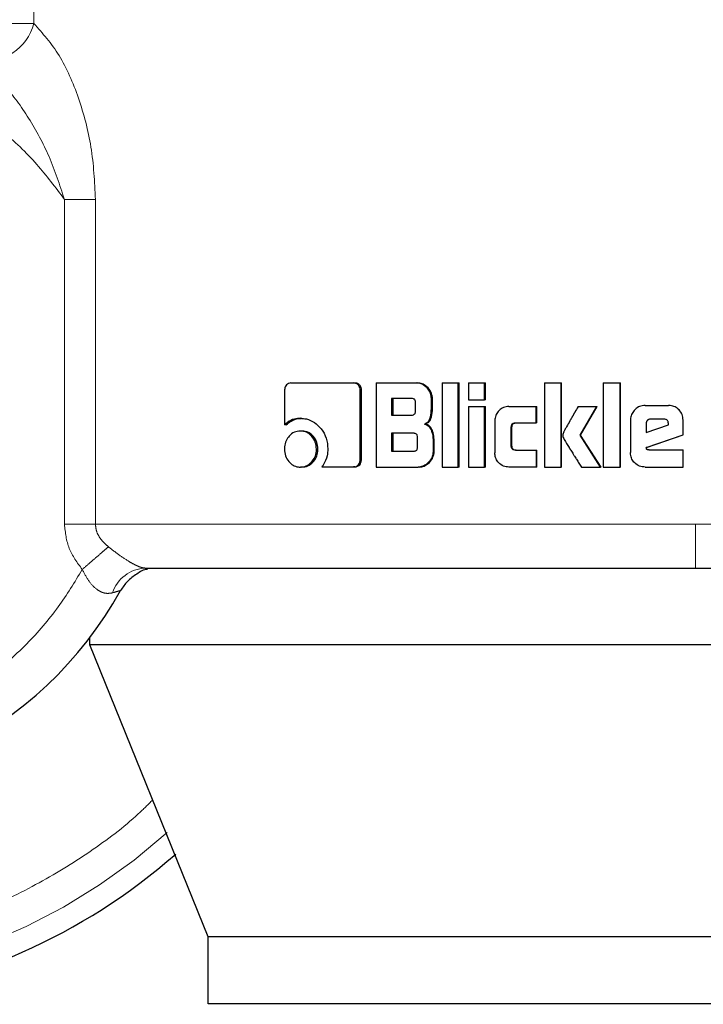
# Model space of a CAD drawing. Header units: millimetres. Extents: x 25 to 243, y 63 to 146.
# Tile 3 of 70: x 39.191 to 40.004, y 62.965 to 64.136. Entities that reach past the tile are written whole.
import ezdxf

# ---------------------------------------------------------------- set-up
doc = ezdxf.new("R2010")
doc.units = ezdxf.units.MM
doc.linetypes.add('PHANTOM', pattern=[12.7, 6.35, -1.27, 1.27, -1.27, 1.27, -1.27])

msp = doc.modelspace()

# ---------------------------------------------------------------- linework, layer by layer
at = {"color": 8, "linetype": 'PHANTOM', "lineweight": 18}
for p, q in [((39.2079, 64.1315), (39.2079, 64.9241)), ((39.2079, 64.1315), (39.1672, 64.1315)), ((39.2444, 63.5361), (39.2444, 63.9223)), ((39.2813, 63.9223), (39.2444, 63.9223)), ((39.2813, 63.5361), (39.2813, 63.9223)), ((39.2444, 63.5361), (39.2813, 63.5361)), ((39.9951, 63.5361), (39.2813, 63.5361)), ((41.0014, 63.5361), (39.9951, 63.5361))]:
    msp.add_line(p, q, dxfattribs=at)
at = {"color": 7, "linetype": 'Continuous', "lineweight": 25}
for p, q in [((39.5063, 63.6955), (39.5063, 63.6543)), ((39.5137, 63.704), (39.5883, 63.704)), ((39.5883, 63.704), (39.5899, 63.704)), ((39.5962, 63.6128), (39.5962, 63.6955)), ((39.5978, 63.6955), (39.5962, 63.6955)), ((39.5978, 63.6128), (39.5978, 63.6955)), ((39.615, 63.704), (39.615, 63.604)), ((39.615, 63.704), (39.6633, 63.704)), ((39.6633, 63.704), (39.6646, 63.704)), ((39.6937, 63.704), (39.7129, 63.704)), ((39.6937, 63.704), (39.6937, 63.604)), ((39.7129, 63.604), (39.7129, 63.704)), ((39.7129, 63.704), (39.714, 63.704)), ((39.714, 63.604), (39.714, 63.704)), ((39.7249, 63.704), (39.7249, 63.684)), ((39.7249, 63.704), (39.7442, 63.704)), ((39.7442, 63.684), (39.7442, 63.704)), ((39.7442, 63.704), (39.7452, 63.704)), ((39.7452, 63.684), (39.7452, 63.704)), ((39.8154, 63.704), (39.8154, 63.604)), ((39.8154, 63.704), (39.8352, 63.704)), ((39.8352, 63.604), (39.8352, 63.704)), ((39.8352, 63.704), (39.8358, 63.704)), ((39.8358, 63.604), (39.8358, 63.704)), ((39.8853, 63.704), (39.8853, 63.604)), ((39.8853, 63.704), (39.9053, 63.704)), ((39.9053, 63.604), (39.9053, 63.704)), ((39.9053, 63.704), (39.9056, 63.704)), ((39.9056, 63.604), (39.9056, 63.704)), ((39.6574, 63.6856), (39.6335, 63.6856)), ((39.6335, 63.6856), (39.6335, 63.6658)), ((39.6349, 63.6856), (39.6349, 63.6658)), ((39.6809, 63.6735), (39.6809, 63.6855)), ((39.6822, 63.6855), (39.6809, 63.6855)), ((39.6822, 63.6735), (39.6822, 63.6855)), ((39.7249, 63.684), (39.7442, 63.684)), ((39.7452, 63.684), (39.7442, 63.684)), ((39.6621, 63.6708), (39.6621, 63.6806)), ((39.6822, 63.6735), (39.6809, 63.6735)), ((39.7249, 63.676), (39.7442, 63.676)), ((39.7249, 63.676), (39.7249, 63.604)), ((39.7442, 63.604), (39.7442, 63.676)), ((39.7442, 63.676), (39.7452, 63.676)), ((39.7452, 63.604), (39.7452, 63.676)), ((39.773, 63.6761), (39.8053, 63.6761)), ((39.8053, 63.6566), (39.8053, 63.6761)), ((39.8053, 63.6761), (39.8061, 63.6761)), ((39.8061, 63.6566), (39.8061, 63.6761)), ((39.8553, 63.676), (39.8778, 63.676)), ((39.8577, 63.6418), (39.8778, 63.676)), ((39.8582, 63.6418), (39.8782, 63.676)), ((39.8778, 63.676), (39.8782, 63.676)), ((39.935, 63.6773), (39.9628, 63.6773)), ((39.9628, 63.6773), (39.963, 63.6773)), ((39.5251, 63.662), (39.5269, 63.662)), ((39.6335, 63.6658), (39.6574, 63.6658)), ((39.9576, 63.661), (39.9414, 63.661)), ((39.5082, 63.6543), (39.5063, 63.6543)), ((39.6725, 63.6552), (39.6737, 63.6552)), ((39.7564, 63.6591), (39.7564, 63.621)), ((39.7759, 63.6291), (39.7759, 63.6516)), ((39.7767, 63.6516), (39.7759, 63.6516)), ((39.7767, 63.6291), (39.7767, 63.6516)), ((39.7808, 63.6566), (39.8053, 63.6566)), ((39.8061, 63.6566), (39.8053, 63.6566)), ((39.9177, 63.66), (39.9177, 63.6213)), ((39.9362, 63.6561), (39.9362, 63.6452)), ((39.9362, 63.6561), (39.9364, 63.6561)), ((39.9362, 63.6452), (39.9627, 63.6542)), ((39.9364, 63.6561), (39.9364, 63.6452)), ((39.9627, 63.6542), (39.9627, 63.6559)), ((39.9802, 63.6425), (39.9802, 63.66)), ((39.9803, 63.66), (39.9802, 63.66)), ((39.9803, 63.6425), (39.9803, 63.66)), ((39.5269, 63.6469), (39.525, 63.6469)), ((39.6598, 63.6442), (39.6335, 63.6442)), ((39.6335, 63.6442), (39.6335, 63.623)), ((39.6349, 63.6442), (39.6349, 63.623)), ((39.6645, 63.6281), (39.6645, 63.6392)), ((39.8821, 63.604), (39.8577, 63.6418)), ((39.8582, 63.6418), (39.8577, 63.6418)), ((39.8826, 63.604), (39.8582, 63.6418)), ((39.9364, 63.6272), (39.9802, 63.6425)), ((39.9367, 63.6272), (39.9803, 63.6425)), ((39.9803, 63.6425), (39.9802, 63.6425)), ((39.5442, 63.6255), (39.546, 63.6255)), ((39.6828, 63.6367), (39.6828, 63.6225)), ((39.6841, 63.6367), (39.6828, 63.6367)), ((39.6841, 63.6225), (39.6841, 63.6367)), ((39.7767, 63.6291), (39.7759, 63.6291)), ((39.9367, 63.6272), (39.9364, 63.6272)), ((39.6335, 63.623), (39.6598, 63.623)), ((39.6841, 63.6225), (39.6828, 63.6225)), ((39.7808, 63.6241), (39.8053, 63.6241)), ((39.8053, 63.6241), (39.8053, 63.604)), ((39.8053, 63.6241), (39.8061, 63.6241)), ((39.8061, 63.604), (39.8061, 63.6241)), ((39.9396, 63.6244), (39.9802, 63.6244)), ((39.9802, 63.604), (39.9802, 63.6244)), ((39.9802, 63.6244), (39.9803, 63.6244)), ((39.9803, 63.604), (39.9803, 63.6244)), ((39.5269, 63.604), (39.525, 63.604)), ((39.5507, 63.6043), (39.5883, 63.6043)), ((39.5899, 63.6043), (39.5883, 63.6043)), ((39.5978, 63.6128), (39.5962, 63.6128)), ((39.615, 63.604), (39.6652, 63.604)), ((39.6665, 63.604), (39.6652, 63.604)), ((39.6937, 63.604), (39.7129, 63.604)), ((39.714, 63.604), (39.7129, 63.604)), ((39.7249, 63.604), (39.7442, 63.604)), ((39.7452, 63.604), (39.7442, 63.604)), ((39.8053, 63.604), (39.773, 63.604)), ((39.8061, 63.604), (39.8053, 63.604)), ((39.8154, 63.604), (39.8352, 63.604)), ((39.8358, 63.604), (39.8352, 63.604)), ((39.8592, 63.604), (39.8821, 63.604)), ((39.8826, 63.604), (39.8821, 63.604)), ((39.8853, 63.604), (39.9053, 63.604)), ((39.9056, 63.604), (39.9053, 63.604)), ((39.935, 63.604), (39.9802, 63.604)), ((39.9803, 63.604), (39.9802, 63.604)), ((39.2745, 63.3927), (39.2745, 63.4012)), ((39.4155, 63.0457), (39.2745, 63.3927)), ((40.8106, 63.3927), (39.2745, 63.3927)), ((40.6891, 63.0457), (39.4155, 63.0457)), ((39.4155, 62.9657), (39.4155, 63.0457)), ((40.6891, 62.9657), (39.4155, 62.9657))]:
    msp.add_line(p, q, dxfattribs=at)
for radius, start, end in [(0.72, 105.8112, 311.2516), (0.4685, 123.2858, 330.8783)]:
    msp.add_arc((38.902, 63.6853), radius, start, end, dxfattribs=at)
at = {"color": 8, "linetype": 'PHANTOM', "lineweight": 18}
for centre, radius, start, end in [((39.1504, 64.146), 0.0593, 260.8949, 345.8888), ((38.902, 63.6853), 0.6941, 180, 312.0009), ((39.3427, 63.4407), 0.0434, 92.9212, 161.4506)]:
    msp.add_arc(centre, radius, start, end, dxfattribs=at)
for points, knots in [([(39.2079, 64.1315), (39.2185, 64.1197), (39.2397, 64.096), (39.2624, 64.0432), (39.2781, 63.9849), (39.2803, 63.9432), (39.2813, 63.9223)], [0, 0, 0, 0, 0.245897, 0.494341, 0.745907, 1, 1, 1, 1]), ([(39.2444, 63.9223), (39.2338, 63.9364), (39.2117, 63.966), (39.1698, 64.006), (39.1191, 64.0426), (39.0592, 64.073), (38.9912, 64.0942), (38.9171, 64.1038), (38.8401, 64.0995), (38.7642, 64.0808), (38.6932, 64.0483), (38.6307, 64.0041), (38.579, 63.9513), (38.5392, 63.8934), (38.5112, 63.8336), (38.4939, 63.7746), (38.4858, 63.7186), (38.485, 63.6652), (38.4909, 63.6121), (38.5044, 63.5571), (38.5272, 63.5002), (38.5608, 63.4434), (38.606, 63.3895), (38.6625, 63.3419), (38.7289, 63.3039), (38.8027, 63.2784), (38.8801, 63.267), (38.9571, 63.2702), (39.03, 63.2868), (39.0957, 63.3145), (39.1525, 63.3505), (39.1994, 63.3918), (39.2373, 63.4357), (39.2565, 63.4672), (39.2656, 63.4823)], [0, 0, 0, 0, 0.024611, 0.051425, 0.080457, 0.111629, 0.144739, 0.17945, 0.21529, 0.251681, 0.287991, 0.323595, 0.357938, 0.390581, 0.421222, 0.449692, 0.47594, 0.500002, 0.524049, 0.550282, 0.578737, 0.609364, 0.641994, 0.676327, 0.711923, 0.74823, 0.784624, 0.820469, 0.855189, 0.888312, 0.919498, 0.948545, 0.975374, 1, 1, 1, 1]), ([(39.2444, 63.9223), (39.2388, 63.9395), (39.2278, 63.9733), (39.203, 64.0188), (39.1745, 64.0588), (39.152, 64.078), (39.141, 64.0874)], [0, 0, 0, 0, 0.265017, 0.521286, 0.766879, 1, 1, 1, 1]), ([(39.3494, 63.2083), (39.3439, 63.2028), (39.321, 63.1801), (39.2747, 63.1456), (39.2103, 63.1058), (39.1393, 63.0733), (39.0632, 63.0489), (38.9836, 63.0339), (38.902, 63.0288), (38.8205, 63.0339), (38.7408, 63.0489), (38.6648, 63.0733), (38.5938, 63.1058), (38.5291, 63.1453), (38.4714, 63.1903), (38.421, 63.2393), (38.3737, 63.296), (38.3317, 63.3602), (38.2971, 63.4309), (38.2694, 63.5096), (38.2508, 63.5943), (38.2484, 63.6562), (38.2472, 63.6853)], [0, 0, 0, 0, 0.015432, 0.063527, 0.113358, 0.164673, 0.217158, 0.270453, 0.324163, 0.377873, 0.431169, 0.483654, 0.534968, 0.5848, 0.632895, 0.679059, 0.723157, 0.778356, 0.829925, 0.877924, 0.942724, 1, 1, 1, 1]), ([(39.2656, 63.4823), (39.2597, 63.4904), (39.2477, 63.5063), (39.2455, 63.5262), (39.2444, 63.5361)], [0, 0, 0, 0, 0.500878, 1, 1, 1, 1]), ([(39.2813, 63.5361), (39.2816, 63.5336), (39.282, 63.5285), (39.2854, 63.5214), (39.2903, 63.5148), (39.2946, 63.5111), (39.2968, 63.5092)], [0, 0, 0, 0, 0.228037, 0.467099, 0.723311, 1, 1, 1, 1]), ([(39.9951, 63.484), (39.9951, 63.4847), (39.9951, 63.4858), (39.9951, 63.4923), (39.9951, 63.499), (39.9951, 63.5074), (39.9951, 63.5195), (39.9951, 63.5295), (39.9951, 63.5361)], [0, 0, 0, 0, 0.239822, 0.368824, 0.500509, 0.632107, 0.760903, 1, 1, 1, 1]), ([(39.2968, 63.5092), (39.2948, 63.5075), (39.2909, 63.5041), (39.2831, 63.4974), (39.2746, 63.4901), (39.2686, 63.4849), (39.2656, 63.4823)], [0, 0, 0, 0, 0.246732, 0.5, 0.75327, 1, 1, 1, 1]), ([(39.2968, 63.5092), (39.3012, 63.5058), (39.3094, 63.4994), (39.3203, 63.4922), (39.3279, 63.488), (39.3329, 63.4857), (39.3373, 63.4843), (39.3394, 63.4841), (39.3405, 63.484)], [0, 0, 0, 0, 0.279019, 0.530993, 0.649382, 0.765754, 0.881612, 1, 1, 1, 1]), ([(39.3016, 63.4545), (39.2984, 63.454), (39.2937, 63.4533), (39.287, 63.456), (39.2804, 63.4603), (39.2725, 63.4689), (39.268, 63.4777), (39.2656, 63.4823)], [0, 0, 0, 0, 0.248999, 0.36944, 0.488634, 0.733649, 1, 1, 1, 1]), ([(39.3113, 63.4573), (39.3112, 63.4573), (39.3109, 63.4572), (39.3083, 63.4565), (39.3043, 63.4553), (39.3016, 63.4545)], [0, 0, 0, 0, 0.243939, 0.491202, 1, 1, 1, 1])]:
    msp.add_open_spline(points, degree=3, knots=knots, dxfattribs=at)
at = {"color": 7, "linetype": 'Continuous', "lineweight": 25}
for points, knots in [([(39.5137, 63.704), (39.5128, 63.7039), (39.5109, 63.7037), (39.5086, 63.7019), (39.507, 63.6996), (39.5064, 63.6973), (39.5063, 63.6959), (39.5063, 63.6955)], [0, 0, 0, 0, 0.23784, 0.478398, 0.691173, 0.914852, 1, 1, 1, 1]), ([(39.5962, 63.6955), (39.5961, 63.6966), (39.5959, 63.6987), (39.5943, 63.7013), (39.5923, 63.7031), (39.5902, 63.7039), (39.5889, 63.704), (39.5883, 63.704)], [0, 0, 0, 0, 0.23196, 0.466684, 0.674319, 0.866857, 1, 1, 1, 1]), ([(39.5978, 63.6955), (39.5977, 63.6966), (39.5975, 63.6989), (39.5957, 63.7015), (39.5934, 63.7034), (39.5914, 63.7039), (39.5902, 63.704), (39.5899, 63.704)], [0, 0, 0, 0, 0.245288, 0.493207, 0.705894, 0.934108, 1, 1, 1, 1]), ([(39.6809, 63.6855), (39.6807, 63.6876), (39.6803, 63.6916), (39.6767, 63.6973), (39.672, 63.7018), (39.667, 63.7038), (39.6642, 63.704), (39.6633, 63.704)], [0, 0, 0, 0, 0.211227, 0.417838, 0.69762, 0.899599, 1, 1, 1, 1]), ([(39.6822, 63.6855), (39.682, 63.6876), (39.6815, 63.6916), (39.6779, 63.6973), (39.6733, 63.7018), (39.6682, 63.7038), (39.6655, 63.704), (39.6646, 63.704)], [0, 0, 0, 0, 0.212478, 0.420116, 0.699956, 0.900891, 1, 1, 1, 1]), ([(39.6621, 63.6806), (39.6621, 63.6815), (39.662, 63.6828), (39.6611, 63.6842), (39.6601, 63.6851), (39.6587, 63.6856), (39.6578, 63.6856), (39.6574, 63.6856)], [0, 0, 0, 0, 0.31453, 0.468227, 0.622978, 0.83963, 1, 1, 1, 1]), ([(39.6725, 63.6552), (39.6737, 63.6558), (39.6759, 63.6567), (39.6785, 63.6598), (39.6805, 63.6654), (39.6807, 63.6702), (39.6809, 63.6735)], [0, 0, 0, 0, 0.186491, 0.343306, 0.548828, 1, 1, 1, 1]), ([(39.6737, 63.6552), (39.6749, 63.6558), (39.6771, 63.6567), (39.6797, 63.6598), (39.6817, 63.6654), (39.682, 63.6702), (39.6822, 63.6735)], [0, 0, 0, 0, 0.184829, 0.341607, 0.546602, 1, 1, 1, 1]), ([(39.773, 63.6761), (39.7708, 63.6759), (39.7665, 63.6754), (39.7613, 63.6716), (39.7577, 63.6667), (39.7564, 63.6623), (39.7564, 63.6597), (39.7564, 63.6591)], [0, 0, 0, 0, 0.2461012, 0.4940802, 0.7064747, 0.9327034, 1, 1, 1, 1]), ([(39.8553, 63.676), (39.854, 63.6737), (39.8526, 63.6712), (39.851, 63.6684), (39.8507, 63.6679), (39.8502, 63.6671), (39.8499, 63.6666), (39.8496, 63.666), (39.8493, 63.6655), (39.849, 63.665), (39.8487, 63.6644), (39.8483, 63.6638), (39.8481, 63.6634), (39.8478, 63.6629), (39.8476, 63.6625), (39.8473, 63.662), (39.847, 63.6615), (39.8464, 63.6604), (39.8446, 63.6572), (39.8422, 63.6532), (39.8399, 63.6491), (39.8388, 63.647), (39.8377, 63.6449), (39.8373, 63.6432), (39.837, 63.6418)], [0, 0, 0, 0, 0.2070239, 0.219965, 0.2458285, 0.2587696, 0.2846463, 0.2975896, 0.3105306, 0.3234739, 0.3493396, 0.3622807, 0.3752108, 0.388154, 0.4011049, 0.4140372, 0.4269805, 0.4528482, 0.5045998, 0.7116211, 0.8151423, 0.8668994, 0.8927638, 1, 1, 1, 1]), ([(39.935, 63.6773), (39.9328, 63.6771), (39.9283, 63.6767), (39.923, 63.6729), (39.9192, 63.668), (39.9178, 63.6634), (39.9177, 63.6607), (39.9177, 63.66)], [0, 0, 0, 0, 0.242829, 0.487185, 0.701499, 0.919954, 1, 1, 1, 1]), ([(39.9802, 63.66), (39.98, 63.6622), (39.9795, 63.6667), (39.9757, 63.6721), (39.9708, 63.6758), (39.9663, 63.6772), (39.9636, 63.6773), (39.9628, 63.6773)], [0, 0, 0, 0, 0.242782, 0.486971, 0.700849, 0.920385, 1, 1, 1, 1]), ([(39.9803, 63.66), (39.98, 63.6622), (39.9796, 63.6667), (39.9758, 63.6721), (39.9709, 63.6759), (39.9663, 63.6772), (39.9637, 63.6773), (39.963, 63.6773)], [0, 0, 0, 0, 0.244555, 0.490526, 0.705455, 0.924179, 1, 1, 1, 1]), ([(39.5251, 63.662), (39.5227, 63.6619), (39.5173, 63.6615), (39.5108, 63.6584), (39.5074, 63.6553), (39.5063, 63.6543)], [0, 0, 0, 0, 0.350324, 0.792556, 1, 1, 1, 1]), ([(39.5082, 63.6543), (39.5101, 63.6559), (39.5144, 63.6596), (39.5211, 63.6618), (39.5255, 63.662), (39.5269, 63.662)], [0, 0, 0, 0, 0.348295, 0.793357, 1, 1, 1, 1]), ([(39.5251, 63.662), (39.5275, 63.6619), (39.5333, 63.6615), (39.5421, 63.6575), (39.5504, 63.6495), (39.5567, 63.6387), (39.5574, 63.6299), (39.5578, 63.6256)], [0, 0, 0, 0, 0.14166, 0.344216, 0.545939, 0.775198, 1, 1, 1, 1]), ([(39.6574, 63.6658), (39.6581, 63.6659), (39.6592, 63.6659), (39.6606, 63.6667), (39.6615, 63.6677), (39.6621, 63.6692), (39.6621, 63.6703), (39.6621, 63.6708)], [0, 0, 0, 0, 0.272615, 0.436236, 0.601244, 0.792515, 1, 1, 1, 1]), ([(39.9414, 63.661), (39.9406, 63.661), (39.9393, 63.6608), (39.9376, 63.6596), (39.9365, 63.6581), (39.9362, 63.6568), (39.9362, 63.6562), (39.9362, 63.6561)], [0, 0, 0, 0, 0.272005, 0.519357, 0.755459, 0.965096, 1, 1, 1, 1]), ([(39.9416, 63.661), (39.9409, 63.661), (39.9395, 63.6608), (39.9379, 63.6597), (39.9368, 63.6582), (39.9365, 63.6569), (39.9364, 63.6562), (39.9364, 63.6561)], [0, 0, 0, 0, 0.257345, 0.505107, 0.738763, 0.950704, 1, 1, 1, 1]), ([(39.9627, 63.6559), (39.9627, 63.6567), (39.9626, 63.6579), (39.9618, 63.6594), (39.9609, 63.6603), (39.9594, 63.6609), (39.9583, 63.661), (39.9576, 63.661)], [0, 0, 0, 0, 0.273325, 0.436287, 0.60051, 0.749604, 1, 1, 1, 1]), ([(39.6725, 63.6552), (39.6737, 63.6548), (39.6763, 63.6539), (39.6796, 63.6505), (39.6822, 63.6446), (39.6826, 63.6397), (39.6828, 63.6367)], [0, 0, 0, 0, 0.1757653, 0.369305, 0.6127802, 1, 1, 1, 1]), ([(39.6841, 63.6367), (39.6839, 63.6394), (39.6835, 63.6441), (39.6813, 63.6497), (39.6783, 63.6533), (39.6756, 63.6547), (39.6741, 63.6551), (39.6737, 63.6552)], [0, 0, 0, 0, 0.3473191, 0.6060879, 0.7791145, 0.9527739, 1, 1, 1, 1]), ([(39.7759, 63.6516), (39.7759, 63.6522), (39.776, 63.6534), (39.7766, 63.6548), (39.7776, 63.6558), (39.7791, 63.6565), (39.7802, 63.6565), (39.7808, 63.6566)], [0, 0, 0, 0, 0.249205, 0.411983, 0.576307, 0.763896, 1, 1, 1, 1]), ([(39.7767, 63.6516), (39.7768, 63.6523), (39.7769, 63.6535), (39.7776, 63.6549), (39.7786, 63.6559), (39.78, 63.6565), (39.7811, 63.6565), (39.7817, 63.6566)], [0, 0, 0, 0, 0.266479, 0.428037, 0.590951, 0.784449, 1, 1, 1, 1]), ([(39.525, 63.6469), (39.5226, 63.6467), (39.5177, 63.6461), (39.5118, 63.6415), (39.5077, 63.6354), (39.5062, 63.6297), (39.5061, 63.6263), (39.5061, 63.6255)], [0, 0, 0, 0, 0.243015, 0.488125, 0.698171, 0.9211, 1, 1, 1, 1]), ([(39.5442, 63.6255), (39.5439, 63.6282), (39.5434, 63.6338), (39.5392, 63.6404), (39.5338, 63.6451), (39.5287, 63.6468), (39.5258, 63.6469), (39.525, 63.6469)], [0, 0, 0, 0, 0.243054, 0.488095, 0.700019, 0.923098, 1, 1, 1, 1]), ([(39.546, 63.6255), (39.5457, 63.6282), (39.5452, 63.6337), (39.5411, 63.6403), (39.5357, 63.645), (39.5307, 63.6468), (39.5277, 63.6469), (39.5269, 63.6469)], [0, 0, 0, 0, 0.24099, 0.483988, 0.695745, 0.919697, 1, 1, 1, 1]), ([(39.6645, 63.6392), (39.6644, 63.6401), (39.6643, 63.6414), (39.6635, 63.6429), (39.6624, 63.6437), (39.6611, 63.6442), (39.6602, 63.6442), (39.6598, 63.6442)], [0, 0, 0, 0, 0.320964, 0.474019, 0.628188, 0.843766, 1, 1, 1, 1]), ([(39.837, 63.6418), (39.8371, 63.6409), (39.8375, 63.6391), (39.8403, 63.6343), (39.8428, 63.6301), (39.845, 63.6266), (39.8454, 63.6261), (39.8457, 63.6256), (39.8461, 63.6249), (39.8475, 63.6228), (39.8489, 63.6205), (39.8504, 63.6181), (39.8514, 63.6165), (39.8524, 63.615), (39.8541, 63.6122), (39.8563, 63.6087), (39.8583, 63.6056), (39.8592, 63.604)], [0, 0, 0, 0, 0.061753, 0.125048, 0.37786, 0.393643, 0.409439, 0.417334, 0.433111, 0.464684, 0.590977, 0.622554, 0.654132, 0.717277, 0.74885, 0.875144, 1, 1, 1, 1]), ([(39.5061, 63.6255), (39.5063, 63.6227), (39.5068, 63.6172), (39.5109, 63.6105), (39.5162, 63.6059), (39.5212, 63.6042), (39.5242, 63.6041), (39.525, 63.604)], [0, 0, 0, 0, 0.243069, 0.488331, 0.697734, 0.916604, 1, 1, 1, 1]), ([(39.525, 63.604), (39.5274, 63.6043), (39.5323, 63.6048), (39.5383, 63.6095), (39.5425, 63.6155), (39.5441, 63.6212), (39.5442, 63.6246), (39.5442, 63.6255)], [0, 0, 0, 0, 0.242947, 0.488012, 0.701042, 0.919145, 1, 1, 1, 1]), ([(39.5269, 63.604), (39.5293, 63.6043), (39.5341, 63.6048), (39.54, 63.6094), (39.5443, 63.6154), (39.5458, 63.6211), (39.5459, 63.6245), (39.546, 63.6255)], [0, 0, 0, 0, 0.240992, 0.484058, 0.696003, 0.915387, 1, 1, 1, 1]), ([(39.5578, 63.6256), (39.5576, 63.6229), (39.5571, 63.6163), (39.554, 63.6091), (39.5513, 63.6052), (39.5507, 63.6043)], [0, 0, 0, 0, 0.351396, 0.85401, 1, 1, 1, 1]), ([(39.6598, 63.623), (39.6604, 63.6231), (39.6615, 63.6231), (39.6629, 63.6238), (39.6639, 63.6249), (39.6644, 63.6264), (39.6645, 63.6275), (39.6645, 63.6281)], [0, 0, 0, 0, 0.266609, 0.428975, 0.59307, 0.790516, 1, 1, 1, 1]), ([(39.7808, 63.6241), (39.78, 63.6241), (39.7787, 63.6242), (39.7772, 63.6251), (39.7764, 63.6262), (39.7759, 63.6276), (39.7759, 63.6286), (39.7759, 63.6291)], [0, 0, 0, 0, 0.324363, 0.475639, 0.626732, 0.831143, 1, 1, 1, 1]), ([(39.7817, 63.6241), (39.7808, 63.6242), (39.7795, 63.6242), (39.778, 63.6252), (39.7772, 63.6263), (39.7768, 63.6277), (39.7768, 63.6286), (39.7767, 63.6291)], [0, 0, 0, 0, 0.334724, 0.484833, 0.634556, 0.846397, 1, 1, 1, 1]), ([(39.9396, 63.6244), (39.939, 63.6244), (39.9383, 63.6244), (39.9374, 63.6248), (39.937, 63.6251), (39.9366, 63.6259), (39.9365, 63.6267), (39.9364, 63.6272)], [0, 0, 0, 0, 0.334843, 0.463117, 0.562656, 0.662399, 1, 1, 1, 1]), ([(39.9398, 63.6244), (39.9393, 63.6244), (39.9386, 63.6244), (39.9378, 63.6247), (39.9373, 63.625), (39.9368, 63.6259), (39.9367, 63.6266), (39.9367, 63.6272)], [0, 0, 0, 0, 0.289991, 0.427084, 0.537158, 0.648311, 1, 1, 1, 1]), ([(39.6828, 63.6225), (39.6826, 63.6204), (39.6822, 63.6164), (39.6786, 63.6107), (39.6739, 63.6062), (39.6688, 63.6042), (39.6661, 63.6041), (39.6652, 63.604)], [0, 0, 0, 0, 0.212303, 0.418115, 0.699473, 0.905991, 1, 1, 1, 1]), ([(39.6665, 63.604), (39.6685, 63.6043), (39.6724, 63.6047), (39.6778, 63.6085), (39.682, 63.6135), (39.6839, 63.6188), (39.684, 63.6216), (39.6841, 63.6225)], [0, 0, 0, 0, 0.2136622, 0.4277803, 0.7030615, 0.9072668, 1, 1, 1, 1]), ([(39.773, 63.604), (39.7707, 63.6043), (39.7663, 63.6047), (39.761, 63.6087), (39.7575, 63.6138), (39.7564, 63.6181), (39.7564, 63.6205), (39.7564, 63.621)], [0, 0, 0, 0, 0.254568, 0.510676, 0.728414, 0.945236, 1, 1, 1, 1]), ([(39.935, 63.604), (39.9328, 63.6043), (39.9282, 63.6047), (39.9228, 63.6085), (39.9191, 63.6135), (39.9178, 63.618), (39.9177, 63.6206), (39.9177, 63.6213)], [0, 0, 0, 0, 0.246535, 0.494865, 0.706876, 0.924844, 1, 1, 1, 1]), ([(39.5883, 63.6043), (39.5893, 63.6044), (39.5913, 63.6046), (39.5937, 63.6064), (39.5955, 63.6087), (39.5961, 63.611), (39.5962, 63.6124), (39.5962, 63.6128)], [0, 0, 0, 0, 0.237361, 0.477443, 0.692879, 0.918227, 1, 1, 1, 1]), ([(39.5899, 63.6043), (39.591, 63.6044), (39.5931, 63.6047), (39.5956, 63.6067), (39.5973, 63.6092), (39.5977, 63.6114), (39.5977, 63.6126), (39.5978, 63.6128)], [0, 0, 0, 0, 0.267621, 0.513593, 0.736649, 0.951871, 1, 1, 1, 1]), ([(39.3433, 63.4823), (39.3433, 63.4823), (39.3387, 63.4823), (39.3302, 63.4768), (39.3189, 63.4689), (39.3138, 63.4611), (39.3113, 63.4573)], [0, 0, 0, 0, 0.000029, 0.337293, 0.674563, 1, 1, 1, 1]), ([(39.3405, 63.484), (39.3704, 63.484), (39.4305, 63.484), (39.5328, 63.484), (39.6425, 63.484), (39.758, 63.484), (39.8761, 63.484), (39.9557, 63.484), (39.9951, 63.484)], [0, 0, 0, 0, 0.165108, 0.332427, 0.500901, 0.669156, 0.835866, 1, 1, 1, 1]), ([(39.9951, 63.484), (40.0233, 63.484), (40.0817, 63.484), (40.1712, 63.484), (40.2662, 63.484), (40.3659, 63.484), (40.4688, 63.484), (40.5624, 63.484), (40.6451, 63.484), (40.7165, 63.484), (40.782, 63.484), (40.8396, 63.484), (40.8871, 63.484), (40.9223, 63.484), (40.9451, 63.484), (40.948, 63.484), (40.9494, 63.484)], [0, 0, 0, 0, 0.056512, 0.116767, 0.180699, 0.251723, 0.328021, 0.409681, 0.474925, 0.543225, 0.614383, 0.68811, 0.76403, 0.841683, 0.920534, 1, 1, 1, 1])]:
    msp.add_open_spline(points, degree=3, knots=knots, dxfattribs=at)

doc.saveas('drawing.dxf')
